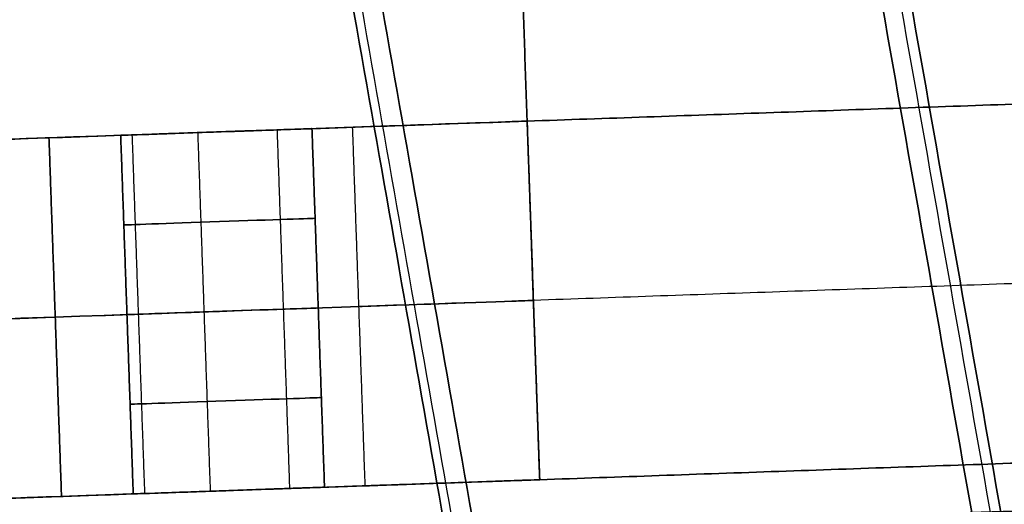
# Model space of a CAD drawing. Header units: millimetres. Extents: x -589 to 0, y -3 to 790.
# Tile 14 of 17: x -112 to -70, y 400 to 421. Entities that reach past the tile are written whole.
import ezdxf

# ---------------------------------------------------------------- set-up
doc = ezdxf.new("R2010")
doc.units = ezdxf.units.MM
doc.header["$MEASUREMENT"] = 0
for name, color, linetype in [('IGES LEVEL 12', 7, 'Continuous'), ('IGES LEVEL 15', 7, 'Continuous'), ('IGES LEVEL 19', 7, 'Continuous'), ('IGES LEVEL 4', 7, 'Continuous')]:
    doc.layers.add(name, color=color, linetype=linetype)

msp = doc.modelspace()

# ---------------------------------------------------------------- linework, layer by layer
at = {"layer": 'IGES LEVEL 12'}
for points in [[(-4.348, 402.311, -235), (-237.706, 394.162, -235), (-471.063, 386.013, -235)], [(-471.063, 386.013, 235), (-237.706, 394.162, 235), (-4.348, 402.311, 235)]]:
    msp.add_open_spline(points, degree=2, dxfattribs=at)
at = {"layer": 'IGES LEVEL 12', "color": 8}
for points in [[(-4.348, 402.311, -235), (-237.706, 394.162, -235), (-471.063, 386.013, -235)], [(-4.348, 402.311, 235), (-237.706, 394.162, 235), (-471.063, 386.013, 235)], [(-4.348, 402.311, -235), (-237.706, 394.162, -235), (-471.063, 386.013, -235)], [(-471.063, 386.013, 235), (-237.706, 394.162, 235), (-4.348, 402.311, 235)], [(-4.348, 402.311), (-237.706, 394.162), (-471.063, 386.013)]]:
    msp.add_open_spline(points, degree=2, dxfattribs=at)
at = {"layer": 'IGES LEVEL 15', "extrusion": (-0.034899, 0.999391, 4.95952e-16)}
msp.add_arc((95.741, -120, 419.218), 20, 180, 270, dxfattribs=at)
at = {"layer": 'IGES LEVEL 15', "extrusion": (-0.034899, 0.999391, 9.91903e-16)}
for centre, radius, start in [((95.741, 120, 419.218), 20, 90), ((88.741, 182.5, 419.218), 4, 0)]:
    msp.add_arc(centre, radius, start, 180, dxfattribs=at)
at = {"layer": 'IGES LEVEL 15', "color": 255, "extrusion": (-0.034899, 0.999391, 4.95952e-16)}
for centre, start, end in [((95.741, -120, 419.218), 180, 270), ((95.741, 120, 419.218), 90, 180), ((95.741, 120, 419.218), 90, 180), ((95.741, -120, 419.218), 180, 270)]:
    msp.add_arc(centre, 20, start, end, dxfattribs=at)
at = {"layer": 'IGES LEVEL 15', "extrusion": (-0.034899, 0.999391, 0)}
for centre, radius, start, end in [((88.741, -182.5, 419.218), 4, 0, 180), ((88.741, 182.5, 419.218), 4, 180, 0), ((95.741, -120, 404.218), 20, 180, 270), ((88.741, 182.5, 404.218), 4, 0, 180), ((88.741, -182.5, 404.218), 4, 0, 180), ((88.741, -182.5, 404.218), 4, 180, 0), ((88.741, 182.5, 404.218), 4, 180, 0)]:
    msp.add_arc(centre, radius, start, end, dxfattribs=at)
at = {"layer": 'IGES LEVEL 15', "extrusion": (-0.034899, 0.999391, -9.91903e-16)}
msp.add_arc((88.741, -182.5, 419.218), 4, 180, 0, dxfattribs=at)
at = {"layer": 'IGES LEVEL 15', "color": 255, "extrusion": (-0.034899, 0.999391, 0)}
for centre, radius, start, end in [((88.741, 182.5, 419.218), 4, 0, 180), ((88.741, -182.5, 419.218), 4, 0, 180), ((88.741, -182.5, 419.218), 4, 180, 0), ((88.741, 182.5, 419.218), 4, 180, 0), ((88.741, 182.5, 415.468), 4, 360, 180), ((88.741, -182.5, 415.468), 4, 360, 180), ((88.741, -182.5, 415.468), 4, 180, 360), ((88.741, 182.5, 415.468), 4, 180, 360), ((95.741, -120, 411.718), 20, 180, 270), ((95.741, 120, 411.718), 20, 90, 180), ((88.741, 182.5, 411.718), 4, 360, 180), ((88.741, -182.5, 411.718), 4, 360, 180), ((88.741, -182.5, 411.718), 4, 180, 360), ((88.741, 182.5, 411.718), 4, 180, 360), ((88.741, 182.5, 407.968), 4, 360, 180), ((88.741, -182.5, 407.968), 4, 360, 180), ((88.741, -182.5, 407.968), 4, 180, 360), ((88.741, 182.5, 407.968), 4, 180, 360), ((88.741, 182.5, 404.218), 4, 0, 180), ((88.741, -182.5, 404.218), 4, 0, 180), ((88.741, -182.5, 404.218), 4, 180, 0), ((88.741, 182.5, 404.218), 4, 180, 0)]:
    msp.add_arc(centre, radius, start, end, dxfattribs=at)
at = {"layer": 'IGES LEVEL 15', "extrusion": (-0.034899, 0.999391, -4.95952e-16)}
msp.add_arc((95.741, 120, 404.218), 20, 90, 180, dxfattribs=at)
at = {"layer": 'IGES LEVEL 15', "color": 255, "extrusion": (-0.034899, 0.999391, -4.95952e-16)}
for centre, start, end in [((95.741, -120, 404.218), 180, 270), ((95.741, 120, 404.218), 90, 180), ((95.741, -120, 404.218), 180, 270), ((95.741, 120, 404.218), 90, 180)]:
    msp.add_arc(centre, 20, start, end, dxfattribs=at)
at = {"layer": 'IGES LEVEL 15'}
for points in [[(-10.374, 419.111, 220), (-50.35, 417.715, 220), (-90.325, 416.319, 220)], [(-90.325, 416.319, -220), (-50.35, 417.715, -220), (-10.374, 419.111, -220)], [(-458.62, 403.458, -205), (-274.473, 409.889, -205), (-90.325, 416.319, -205)], [(-90.325, 416.319, 205), (-274.473, 409.889, 205), (-458.62, 403.458, 205)], [(-89.802, 401.328, -205), (-90.064, 408.824, -205), (-90.325, 416.319, -205)], [(-89.802, 401.328, 205), (-90.064, 408.824, 205), (-90.325, 416.319, 205)], [(-89.802, 401.328, -120), (-90.064, 408.824, -120), (-90.325, 416.319, -120)], [(-89.802, 401.328, 120), (-90.064, 408.824, 120), (-90.325, 416.319, 120)], [(-89.802, 401.328, 220), (-90.064, 408.824, 220), (-90.325, 416.319, 220)], [(-89.802, 401.328, -220), (-90.064, 408.824, -220), (-90.325, 416.319, -220)], [(-90.325, 416.319, 120), (-90.325, 416.319), (-90.325, 416.319, -120)], [(-90.325, 416.319, -205), (-90.325, 416.319, -212.5), (-90.325, 416.319, -220)], [(-90.325, 416.319, 220), (-90.325, 416.319, 212.5), (-90.325, 416.319, 205)], [(-106.791, 400.735, -182.5), (-107.053, 408.23, -182.5), (-107.315, 415.726, -182.5)], [(-106.791, 400.735, 182.5), (-107.053, 408.23, 182.5), (-107.315, 415.726, 182.5)], [(-99.32, 416.005, -182.5), (-99.058, 408.51, -182.5), (-98.796, 401.014, -182.5)], [(-99.32, 416.005, 182.5), (-99.058, 408.51, 182.5), (-98.796, 401.014, 182.5)], [(-354.664, 407.088, 140), (-232.489, 411.355, 140), (-110.313, 415.621, 140)], [(-110.313, 415.621, -140), (-232.489, 411.355, -140), (-354.664, 407.088, -140)], [(-109.79, 400.63, -140), (-110.051, 408.126, -140), (-110.313, 415.621, -140)], [(-109.79, 400.63, 140), (-110.051, 408.126, 140), (-110.313, 415.621, 140)], [(-9.851, 404.12, -220), (-49.826, 402.724, -220), (-89.802, 401.328, -220)], [(-89.802, 401.328, 220), (-49.826, 402.724, 220), (-9.851, 404.12, 220)], [(-454.08, 388.607, 205), (-271.941, 394.968, 205), (-89.802, 401.328, 205)], [(-89.802, 401.328, -205), (-271.941, 394.968, -205), (-454.08, 388.607, -205)], [(-89.802, 401.328, -120), (-89.802, 401.328), (-89.802, 401.328, 120)], [(-89.802, 401.328, -220), (-89.802, 401.328, -212.5), (-89.802, 401.328, -205)], [(-89.802, 401.328, 205), (-89.802, 401.328, 212.5), (-89.802, 401.328, 220)], [(-109.79, 400.63, 140), (-231.965, 396.364, 140), (-354.141, 392.097, 140)], [(-354.141, 392.097, -140), (-231.965, 396.364, -140), (-109.79, 400.63, -140)]]:
    msp.add_open_spline(points, degree=2, dxfattribs=at)
at = {"layer": 'IGES LEVEL 15', "color": 255}
for points in [[(-90.325, 416.319, 220), (-50.35, 417.715, 220), (-10.374, 419.111, 220)], [(-90.325, 416.319, -220), (-50.35, 417.715, -220), (-10.374, 419.111, -220)], [(-90.325, 416.319, -220), (-50.35, 417.715, -220), (-10.374, 419.111, -220)], [(-10.374, 419.111, 220), (-50.35, 417.715, 220), (-90.325, 416.319, 220)], [(-90.325, 416.319), (-50.35, 417.715), (-10.374, 419.111)], [(-458.62, 403.458, -205), (-274.473, 409.889, -205), (-90.325, 416.319, -205)], [(-90.325, 416.319, 205), (-274.473, 409.889, 205), (-458.62, 403.458, 205)], [(-90.325, 416.319, 205), (-274.473, 409.889, 205), (-458.62, 403.458, 205)], [(-458.62, 403.458, -205), (-274.473, 409.889, -205), (-90.325, 416.319, -205)], [(-90.325, 416.319, -205), (-90.064, 408.824, -205), (-89.802, 401.328, -205)], [(-89.802, 401.328, -205), (-90.064, 408.824, -205), (-90.325, 416.319, -205)], [(-90.325, 416.319, -205), (-90.325, 416.319, -212.5), (-90.325, 416.319, -220)], [(-90.325, 416.319, -220), (-90.064, 408.824, -220), (-89.802, 401.328, -220)], [(-89.802, 401.328, -212.5), (-90.064, 408.824, -212.5), (-90.325, 416.319, -212.5)], [(-89.802, 401.328, 205), (-90.064, 408.824, 205), (-90.325, 416.319, 205)], [(-89.802, 401.328, 205), (-90.064, 408.824, 205), (-90.325, 416.319, 205)], [(-90.325, 416.319, 205), (-90.325, 416.319, 212.5), (-90.325, 416.319, 220)], [(-90.325, 416.319, 220), (-90.064, 408.824, 220), (-89.802, 401.328, 220)], [(-89.802, 401.328, 212.5), (-90.064, 408.824, 212.5), (-90.325, 416.319, 212.5)], [(-90.325, 416.319, -120), (-90.064, 408.824, -120), (-89.802, 401.328, -120)], [(-89.802, 401.328, -120), (-90.064, 408.824, -120), (-90.325, 416.319, -120)], [(-90.325, 416.319, -120), (-90.325, 416.319), (-90.325, 416.319, 120)], [(-90.325, 416.319, 120), (-90.064, 408.824, 120), (-89.802, 401.328, 120)], [(-89.802, 401.328), (-90.064, 408.824), (-90.325, 416.319)], [(-89.802, 401.328, 120), (-90.064, 408.824, 120), (-90.325, 416.319, 120)], [(-89.802, 401.328, 220), (-90.064, 408.824, 220), (-90.325, 416.319, 220)], [(-89.802, 401.328, -220), (-90.064, 408.824, -220), (-90.325, 416.319, -220)], [(-90.325, 416.319, 220), (-90.325, 416.319, 212.5), (-90.325, 416.319, 205)], [(-90.325, 416.319, -205), (-90.325, 416.319, -212.5), (-90.325, 416.319, -220)], [(-90.325, 416.319, 120), (-90.325, 416.319), (-90.325, 416.319, -120)], [(-107.315, 415.726, 182.5), (-107.053, 408.23, 182.5), (-106.791, 400.735, 182.5)], [(-107.315, 415.726, -182.5), (-107.053, 408.23, -182.5), (-106.791, 400.735, -182.5)], [(-106.791, 400.735, -182.5), (-107.053, 408.23, -182.5), (-107.315, 415.726, -182.5)], [(-106.791, 400.735, 182.5), (-107.053, 408.23, 182.5), (-107.315, 415.726, 182.5)], [(-106.843, 415.742, 184.386), (-106.581, 408.247, 184.386), (-106.319, 400.751, 184.386)], [(-106.843, 415.742, -180.614), (-106.581, 408.247, -180.614), (-106.319, 400.751, -180.614)], [(-106.843, 415.742, -184.386), (-106.581, 408.247, -184.386), (-106.319, 400.751, -184.386)], [(-106.843, 415.742, 180.614), (-106.581, 408.247, 180.614), (-106.319, 400.751, 180.614)], [(-104.097, 415.838, 186.423), (-103.836, 408.343, 186.423), (-103.574, 400.847, 186.423)], [(-104.097, 415.838, -178.577), (-103.836, 408.343, -178.577), (-103.574, 400.847, -178.577)], [(-104.097, 415.838, -186.423), (-103.836, 408.343, -186.423), (-103.574, 400.847, -186.423)], [(-104.097, 415.838, 178.577), (-103.836, 408.343, 178.577), (-103.574, 400.847, 178.577)], [(-100.781, 415.954, 185.592), (-100.52, 408.459, 185.592), (-100.258, 400.963, 185.592)], [(-100.781, 415.954, -179.408), (-100.52, 408.459, -179.408), (-100.258, 400.963, -179.408)], [(-100.781, 415.954, -185.592), (-100.52, 408.459, -185.592), (-100.258, 400.963, -185.592)], [(-100.781, 415.954, 179.408), (-100.52, 408.459, 179.408), (-100.258, 400.963, 179.408)], [(-98.796, 401.014, 182.5), (-99.058, 408.51, 182.5), (-99.32, 416.005, 182.5)], [(-98.796, 401.014, -182.5), (-99.058, 408.51, -182.5), (-99.32, 416.005, -182.5)], [(-99.32, 416.005, -182.5), (-99.058, 408.51, -182.5), (-98.796, 401.014, -182.5)], [(-99.32, 416.005, 182.5), (-99.058, 408.51, 182.5), (-98.796, 401.014, 182.5)], [(-97.633, 416.064, -135.46), (-97.371, 408.569, -135.46), (-97.109, 401.073, -135.46)], [(-97.633, 416.064, 135.46), (-97.371, 408.569, 135.46), (-97.109, 401.073, 135.46)], [(-354.664, 407.088, -140), (-232.489, 411.355, -140), (-110.313, 415.621, -140)], [(-110.313, 415.621, 140), (-232.489, 411.355, 140), (-354.664, 407.088, 140)], [(-110.313, 415.621, -140), (-232.489, 411.355, -140), (-354.664, 407.088, -140)], [(-354.664, 407.088, 140), (-232.489, 411.355, 140), (-110.313, 415.621, 140)], [(-110.313, 415.621, -140), (-110.051, 408.126, -140), (-109.79, 400.63, -140)], [(-109.79, 400.63, -140), (-110.051, 408.126, -140), (-110.313, 415.621, -140)], [(-110.313, 415.621, 140), (-110.051, 408.126, 140), (-109.79, 400.63, 140)], [(-109.79, 400.63, 140), (-110.051, 408.126, 140), (-110.313, 415.621, 140)], [(-10.112, 411.616, 220), (-50.088, 410.22, 220), (-90.064, 408.824, 220)], [(-10.112, 411.616, -220), (-50.088, 410.22, -220), (-90.064, 408.824, -220)], [(-456.35, 396.033, -205), (-273.207, 402.428, -205), (-90.064, 408.824, -205)], [(-456.35, 396.033, 205), (-273.207, 402.428, 205), (-90.064, 408.824, 205)], [(-90.064, 408.824, -220), (-90.064, 408.824, -212.5), (-90.064, 408.824, -205)], [(-90.064, 408.824, 220), (-90.064, 408.824, 212.5), (-90.064, 408.824, 205)], [(-90.064, 408.824, -120), (-90.064, 408.824), (-90.064, 408.824, 120)], [(-110.051, 408.126, -140), (-232.227, 403.859, -140), (-354.402, 399.593, -140)], [(-354.402, 399.593, 140), (-232.227, 403.859, 140), (-110.051, 408.126, 140)], [(-9.851, 404.12, 220), (-49.826, 402.724, 220), (-89.802, 401.328, 220)], [(-9.851, 404.12, -220), (-49.826, 402.724, -220), (-89.802, 401.328, -220)], [(-89.802, 401.328, 220), (-49.826, 402.724, 220), (-9.851, 404.12, 220)], [(-9.851, 404.12, -220), (-49.826, 402.724, -220), (-89.802, 401.328, -220)], [(-9.851, 404.12), (-49.826, 402.724), (-89.802, 401.328)], [(-89.802, 401.328, -205), (-271.941, 394.968, -205), (-454.08, 388.607, -205)], [(-454.08, 388.607, 205), (-271.941, 394.968, 205), (-89.802, 401.328, 205)], [(-89.802, 401.328, -205), (-271.941, 394.968, -205), (-454.08, 388.607, -205)], [(-454.08, 388.607, 205), (-271.941, 394.968, 205), (-89.802, 401.328, 205)], [(-89.802, 401.328, -220), (-89.802, 401.328, -212.5), (-89.802, 401.328, -205)], [(-89.802, 401.328, 220), (-89.802, 401.328, 212.5), (-89.802, 401.328, 205)], [(-89.802, 401.328, 120), (-89.802, 401.328), (-89.802, 401.328, -120)], [(-89.802, 401.328, 205), (-89.802, 401.328, 212.5), (-89.802, 401.328, 220)], [(-89.802, 401.328, -220), (-89.802, 401.328, -212.5), (-89.802, 401.328, -205)], [(-89.802, 401.328, -120), (-89.802, 401.328), (-89.802, 401.328, 120)], [(-109.79, 400.63, -140), (-231.965, 396.364, -140), (-354.141, 392.097, -140)], [(-354.141, 392.097, 140), (-231.965, 396.364, 140), (-109.79, 400.63, 140)], [(-354.141, 392.097, -140), (-231.965, 396.364, -140), (-109.79, 400.63, -140)], [(-109.79, 400.63, 140), (-231.965, 396.364, 140), (-354.141, 392.097, 140)]]:
    msp.add_open_spline(points, degree=2, dxfattribs=at)
for points, knots in [([(-99.32, 416.005, -182.5), (-99.32, 416.005, -183.555), (-99.736, 415.99, -184.567), (-101.228, 415.938, -186.073), (-102.251, 415.903, -186.5), (-104.384, 415.828, -186.5), (-105.407, 415.792, -186.073), (-106.898, 415.74, -184.567), (-107.315, 415.726, -183.555), (-107.315, 415.726, -182.5)], [0, 0, 0, 0, 0.248544, 0.248544, 0.5, 0.5, 0.751432, 0.751432, 1, 1, 1, 1]), ([(-107.315, 415.726, -182.5), (-107.315, 415.726, -181.445), (-106.898, 415.74, -180.433), (-105.407, 415.792, -178.927), (-104.384, 415.828, -178.5), (-102.251, 415.903, -178.5), (-101.228, 415.938, -178.927), (-99.736, 415.99, -180.433), (-99.32, 416.005, -181.445), (-99.32, 416.005, -182.5)], [1, 1, 1, 1, 1.248544, 1.248544, 1.5, 1.5, 1.751432, 1.751432, 2, 2, 2, 2]), ([(-99.32, 416.005, 182.5), (-99.32, 416.005, 181.445), (-99.736, 415.99, 180.433), (-101.228, 415.938, 178.927), (-102.251, 415.903, 178.5), (-104.384, 415.828, 178.5), (-105.407, 415.792, 178.927), (-106.898, 415.74, 180.433), (-107.315, 415.726, 181.445), (-107.315, 415.726, 182.5)], [0, 0, 0, 0, 0.248544, 0.248544, 0.5, 0.5, 0.751432, 0.751432, 1, 1, 1, 1]), ([(-107.315, 415.726, 182.5), (-107.315, 415.726, 183.555), (-106.898, 415.74, 184.567), (-105.407, 415.792, 186.073), (-104.384, 415.828, 186.5), (-102.251, 415.903, 186.5), (-101.228, 415.938, 186.073), (-99.736, 415.99, 184.567), (-99.32, 416.005, 183.555), (-99.32, 416.005, 182.5)], [1, 1, 1, 1, 1.248544, 1.248544, 1.5, 1.5, 1.751432, 1.751432, 2, 2, 2, 2]), ([(-106.791, 400.735, -182.5), (-106.791, 400.735, -184.709), (-105.002, 400.797, -186.5), (-100.586, 400.952, -186.5), (-98.796, 401.014, -184.709), (-98.796, 401.014, -182.5)], [0, 0, 0, 0, 0.500002, 0.500002, 1, 1, 1, 1]), ([(-98.796, 401.014, -182.5), (-98.796, 401.014, -180.291), (-100.586, 400.952, -178.5), (-105.002, 400.797, -178.5), (-106.791, 400.735, -180.291), (-106.791, 400.735, -182.5)], [1, 1, 1, 1, 1.500002, 1.500002, 2, 2, 2, 2]), ([(-106.791, 400.735, 182.5), (-106.791, 400.735, 181.443), (-106.373, 400.75, 180.429), (-104.878, 400.802, 178.925), (-103.858, 400.837, 178.5), (-101.731, 400.912, 178.5), (-100.711, 400.947, 178.924), (-99.215, 401, 180.427), (-98.796, 401.014, 181.442), (-98.796, 401.014, 182.5)], [0, 0, 0, 0, 0.249134, 0.249134, 0.5, 0.5, 0.750708, 0.750708, 1, 1, 1, 1]), ([(-98.796, 401.014, 182.5), (-98.796, 401.014, 183.557), (-99.215, 401, 184.571), (-100.709, 400.947, 186.075), (-101.73, 400.912, 186.5), (-103.857, 400.837, 186.5), (-104.877, 400.802, 186.076), (-106.373, 400.75, 184.573), (-106.791, 400.735, 183.558), (-106.791, 400.735, 182.5)], [1, 1, 1, 1, 1.249134, 1.249134, 1.5, 1.5, 1.750708, 1.750708, 2, 2, 2, 2])]:
    msp.add_open_spline(points, degree=3, knots=knots, dxfattribs=at)
at = {"layer": 'IGES LEVEL 19'}
for points in [[(-91.547, 451.298, -220), (-90.674, 426.313, -220), (-89.802, 401.328, -220)], [(-89.802, 401.328, -205), (-90.674, 426.313, -205), (-91.547, 451.298, -205)], [(-91.547, 451.298, 205), (-90.674, 426.313, 205), (-89.802, 401.328, 205)], [(-89.802, 401.328, 220), (-90.674, 426.313, 220), (-91.547, 451.298, 220)], [(-89.802, 401.328, -220), (-279.701, 394.697, -220), (-469.599, 388.065, -220)], [(-469.599, 388.065, -205), (-279.701, 394.697, -205), (-89.802, 401.328, -205)], [(-89.802, 401.328, 205), (-279.701, 394.697, 205), (-469.599, 388.065, 205)], [(-469.599, 388.065, 220), (-279.701, 394.697, 220), (-89.802, 401.328, 220)], [(-89.802, 401.328, -205), (-89.802, 401.328, -212.5), (-89.802, 401.328, -220)], [(-89.802, 401.328, 220), (-89.802, 401.328, 212.5), (-89.802, 401.328, 205)]]:
    msp.add_open_spline(points, degree=2, dxfattribs=at)
at = {"layer": 'IGES LEVEL 19', "color": 255}
for points in [[(-89.802, 401.328, -220), (-90.674, 426.313, -220), (-91.547, 451.298, -220)], [(-89.802, 401.328, -205), (-90.674, 426.313, -205), (-91.547, 451.298, -205)], [(-91.547, 451.298, -220), (-90.674, 426.313, -220), (-89.802, 401.328, -220)], [(-89.802, 401.328, -205), (-90.674, 426.313, -205), (-91.547, 451.298, -205)], [(-91.547, 451.298, -212.5), (-90.674, 426.313, -212.5), (-89.802, 401.328, -212.5)], [(-89.802, 401.328, 205), (-90.674, 426.313, 205), (-91.547, 451.298, 205)], [(-89.802, 401.328, 220), (-90.674, 426.313, 220), (-91.547, 451.298, 220)], [(-91.547, 451.298, 205), (-90.674, 426.313, 205), (-89.802, 401.328, 205)], [(-89.802, 401.328, 220), (-90.674, 426.313, 220), (-91.547, 451.298, 220)], [(-91.547, 451.298, 212.5), (-90.674, 426.313, 212.5), (-89.802, 401.328, 212.5)], [(-469.599, 388.065, -220), (-279.701, 394.697, -220), (-89.802, 401.328, -220)], [(-469.599, 388.065, -205), (-279.701, 394.697, -205), (-89.802, 401.328, -205)], [(-89.802, 401.328, -220), (-279.701, 394.697, -220), (-469.599, 388.065, -220)], [(-469.599, 388.065, -205), (-279.701, 394.697, -205), (-89.802, 401.328, -205)], [(-89.802, 401.328, -212.5), (-279.701, 394.697, -212.5), (-469.599, 388.065, -212.5)], [(-469.599, 388.065, 205), (-279.701, 394.697, 205), (-89.802, 401.328, 205)], [(-469.599, 388.065, 220), (-279.701, 394.697, 220), (-89.802, 401.328, 220)], [(-89.802, 401.328, 205), (-279.701, 394.697, 205), (-469.599, 388.065, 205)], [(-469.599, 388.065, 220), (-279.701, 394.697, 220), (-89.802, 401.328, 220)], [(-89.802, 401.328, 212.5), (-279.701, 394.697, 212.5), (-469.599, 388.065, 212.5)], [(-89.802, 401.328, -220), (-89.802, 401.328, -212.5), (-89.802, 401.328, -205)], [(-89.802, 401.328, -205), (-89.802, 401.328, -212.5), (-89.802, 401.328, -220)], [(-89.802, 401.328, 205), (-89.802, 401.328, 212.5), (-89.802, 401.328, 220)], [(-89.802, 401.328, 220), (-89.802, 401.328, 212.5), (-89.802, 401.328, 205)]]:
    msp.add_open_spline(points, degree=2, dxfattribs=at)
at = {"layer": 'IGES LEVEL 4'}
for points in [[(-111.135, 630.277, -278.8), (-55.67, 315.722, -278.8), (-0.206, 1.167, -278.8)], [(-0.206, 1.167, -246.2), (-55.67, 315.722, -246.2), (-111.135, 630.277, -246.2)], [(-111.135, 630.277, 246.2), (-55.67, 315.722, 246.2), (-0.206, 1.167, 246.2)], [(-0.206, 1.167, 278.8), (-55.67, 315.722, 278.8), (-111.135, 630.277, 278.8)], [(-1.393, 0.992, -280), (-56.764, 315.017, -280), (-112.135, 629.041, -280)], [(-112.135, 629.041, -245), (-56.764, 315.017, -245), (-1.393, 0.992, -245)], [(-1.393, 0.992, 245), (-56.764, 315.017, 245), (-112.135, 629.041, 245)], [(-112.135, 629.041, 280), (-56.764, 315.017, 280), (-1.393, 0.992, 280)], [(-22.29, 0.87, -245), (-75.801, 304.349, -245), (-129.313, 607.829, -245)], [(-129.313, 607.829, -280), (-75.801, 304.349, -280), (-22.29, 0.87, -280)], [(-22.29, 0.87, 280), (-75.801, 304.349, 280), (-129.313, 607.829, 280)], [(-129.313, 607.829, 245), (-75.801, 304.349, 245), (-22.29, 0.87, 245)], [(-130.314, 606.593, -246.2), (-76.895, 303.644, -246.2), (-23.477, 0.695, -246.2)], [(-23.477, 0.695, -278.8), (-76.895, 303.644, -278.8), (-130.314, 606.593, -278.8)], [(-130.314, 606.593, 278.8), (-76.895, 303.644, 278.8), (-23.477, 0.695, 278.8)], [(-23.477, 0.695, 246.2), (-76.895, 303.644, 246.2), (-130.314, 606.593, 246.2)]]:
    msp.add_open_spline(points, degree=2, dxfattribs=at)
at = {"layer": 'IGES LEVEL 4', "color": 255}
for points in [[(-111.135, 630.277, -278.8), (-55.67, 315.722, -278.8), (-0.206, 1.167, -278.8)], [(-111.135, 630.277, -278.8), (-55.67, 315.722, -278.8), (-0.206, 1.167, -278.8)], [(-0.206, 1.167, -246.2), (-55.67, 315.722, -246.2), (-111.135, 630.277, -246.2)], [(-111.135, 630.277, -262.5), (-55.67, 315.722, -262.5), (-0.206, 1.167, -262.5)], [(-0.206, 1.167, -246.2), (-55.67, 315.722, -246.2), (-111.135, 630.277, -246.2)], [(-111.135, 630.277, 246.2), (-55.67, 315.722, 246.2), (-0.206, 1.167, 246.2)], [(-111.135, 630.277, 246.2), (-55.67, 315.722, 246.2), (-0.206, 1.167, 246.2)], [(-0.206, 1.167, 278.8), (-55.67, 315.722, 278.8), (-111.135, 630.277, 278.8)], [(-111.135, 630.277, 262.5), (-55.67, 315.722, 262.5), (-0.206, 1.167, 262.5)], [(-0.206, 1.167, 278.8), (-55.67, 315.722, 278.8), (-111.135, 630.277, 278.8)], [(-111.501, 629.825, -279.728), (-56.071, 315.467, -279.728), (-0.641, 1.109, -279.728)], [(-111.501, 629.825, -245.272), (-56.071, 315.467, -245.272), (-0.641, 1.109, -245.272)], [(-111.501, 629.825, 245.272), (-56.071, 315.467, 245.272), (-0.641, 1.109, 245.272)], [(-111.501, 629.825, 279.728), (-56.071, 315.467, 279.728), (-0.641, 1.109, 279.728)], [(-112.135, 629.041, -245), (-56.764, 315.017, -245), (-1.393, 0.992, -245)], [(-1.393, 0.992, -280), (-56.764, 315.017, -280), (-112.135, 629.041, -280)], [(-1.393, 0.992, -280), (-56.764, 315.017, -280), (-112.135, 629.041, -280)], [(-112.135, 629.041, -245), (-56.764, 315.017, -245), (-1.393, 0.992, -245)], [(-112.135, 629.041, 280), (-56.764, 315.017, 280), (-1.393, 0.992, 280)], [(-1.393, 0.992, 245), (-56.764, 315.017, 245), (-112.135, 629.041, 245)], [(-1.393, 0.992, 245), (-56.764, 315.017, 245), (-112.135, 629.041, 245)], [(-112.135, 629.041, 280), (-56.764, 315.017, 280), (-1.393, 0.992, 280)], [(-22.29, 0.87, -245), (-75.801, 304.349, -245), (-129.313, 607.829, -245)], [(-22.29, 0.87, -245), (-75.801, 304.349, -245), (-129.313, 607.829, -245)], [(-129.313, 607.829, -280), (-75.801, 304.349, -280), (-22.29, 0.87, -280)], [(-129.313, 607.829, -280), (-75.801, 304.349, -280), (-22.29, 0.87, -280)], [(-22.29, 0.87, 280), (-75.801, 304.349, 280), (-129.313, 607.829, 280)], [(-22.29, 0.87, 280), (-75.801, 304.349, 280), (-129.313, 607.829, 280)], [(-129.313, 607.829, 245), (-75.801, 304.349, 245), (-22.29, 0.87, 245)], [(-129.313, 607.829, 245), (-75.801, 304.349, 245), (-22.29, 0.87, 245)], [(-130.02, 606.955, -245.351), (-76.574, 303.847, -245.351), (-23.128, 0.739, -245.351)], [(-130.02, 606.955, -279.649), (-76.574, 303.847, -279.649), (-23.128, 0.739, -279.649)], [(-130.02, 606.955, 279.649), (-76.574, 303.847, 279.649), (-23.128, 0.739, 279.649)], [(-130.02, 606.955, 245.351), (-76.574, 303.847, 245.351), (-23.128, 0.739, 245.351)], [(-130.314, 606.593, -246.2), (-76.895, 303.644, -246.2), (-23.477, 0.695, -246.2)], [(-23.477, 0.695, -278.8), (-76.895, 303.644, -278.8), (-130.314, 606.593, -278.8)], [(-130.314, 606.593, -246.2), (-76.895, 303.644, -246.2), (-23.477, 0.695, -246.2)], [(-23.477, 0.695, -262.5), (-76.895, 303.644, -262.5), (-130.314, 606.593, -262.5)], [(-23.477, 0.695, -278.8), (-76.895, 303.644, -278.8), (-130.314, 606.593, -278.8)], [(-130.314, 606.593, 278.8), (-76.895, 303.644, 278.8), (-23.477, 0.695, 278.8)], [(-23.477, 0.695, 246.2), (-76.895, 303.644, 246.2), (-130.314, 606.593, 246.2)], [(-130.314, 606.593, 278.8), (-76.895, 303.644, 278.8), (-23.477, 0.695, 278.8)], [(-23.477, 0.695, 262.5), (-76.895, 303.644, 262.5), (-130.314, 606.593, 262.5)], [(-23.477, 0.695, 246.2), (-76.895, 303.644, 246.2), (-130.314, 606.593, 246.2)]]:
    msp.add_open_spline(points, degree=2, dxfattribs=at)

doc.saveas('drawing.dxf')
